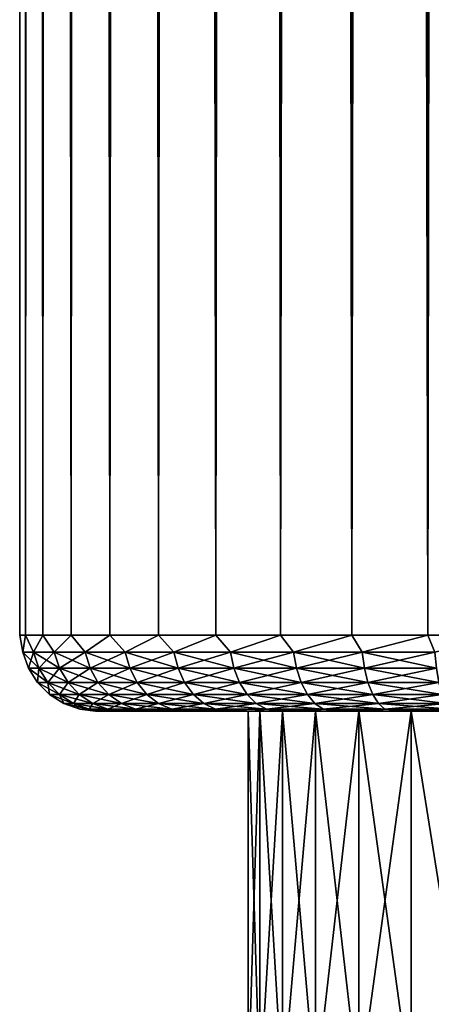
# Model space of a CAD drawing. Extents: x 0 to 500, y -78 to 1266.
# Tile 38 of 197: x 0 to 11, y -8 to 18. Entities that reach past the tile are written whole.
import ezdxf

# ---------------------------------------------------------------- set-up
doc = ezdxf.new("R2010")
doc.units = 0
doc.header["$LTSCALE"] = 65.185185
for name, color, linetype in [('1', 7, 'CONTINUOUS'), ('22', 7, 'CONTINUOUS'), ('36', 7, 'CONTINUOUS'), ('5', 7, 'CONTINUOUS')]:
    doc.layers.add(name, color=color, linetype=linetype)

msp = doc.modelspace()

# ---------------------------------------------------------------- linework, layer by layer
at = {"layer": '1', "color": 7, "linetype": 'CONTINUOUS'}
for points in [[(2, 0, 0), (2.036, 0, -0.971), (2.036, 0, 0.971), (2, 0, 0)], [(2.036, 0, -0.971), (2.145, 0, -1.938), (2.036, 0, 0.971), (2.036, 0, -0.971)], [(2.036, 0, 0.971), (2.145, 0, -1.938), (2.145, 0, 1.938), (2.036, 0, 0.971)], [(2.145, 0, -1.938), (2.326, 0, -2.893), (2.145, 0, 1.938), (2.145, 0, -1.938)], [(2.145, 0, 1.938), (2.326, 0, -2.893), (2.326, 0, 2.893), (2.145, 0, 1.938)], [(2.326, 0, -2.893), (2.578, 0, -3.832), (2.326, 0, 2.893), (2.326, 0, -2.893)], [(2.326, 0, 2.893), (2.578, 0, -3.832), (2.578, 0, 3.832), (2.326, 0, 2.893)], [(2.578, 0, -3.832), (2.899, 0, -4.749), (2.578, 0, 3.832), (2.578, 0, -3.832)], [(2.578, 0, 3.832), (2.899, 0, -4.749), (2.899, 0, 4.749), (2.578, 0, 3.832)], [(2.899, 0, -4.749), (3.287, 0, -5.641), (2.899, 0, 4.749), (2.899, 0, -4.749)], [(2.899, 0, 4.749), (3.287, 0, -5.641), (3.287, 0, 5.641), (2.899, 0, 4.749)], [(3.287, 0, -5.641), (3.742, 0, -6.5), (3.287, 0, 5.641), (3.287, 0, -5.641)], [(3.287, 0, 5.641), (3.742, 0, -6.5), (3.742, 0, 6.5), (3.287, 0, 5.641)], [(3.742, 0, -6.5), (4.259, 0, -7.323), (3.742, 0, 6.5), (3.742, 0, -6.5)], [(3.742, 0, 6.5), (4.259, 0, -7.323), (4.259, 0, 7.323), (3.742, 0, 6.5)], [(4.259, 0, -7.323), (4.836, 0, -8.105), (4.259, 0, 7.323), (4.259, 0, -7.323)], [(4.259, 0, 7.323), (4.836, 0, -8.105), (4.836, 0, 8.105), (4.259, 0, 7.323)], [(4.836, 0, -8.105), (5.47, 0, -8.842), (4.836, 0, 8.105), (4.836, 0, -8.105)], [(4.836, 0, 8.105), (5.47, 0, -8.842), (5.47, 0, 8.842), (4.836, 0, 8.105)], [(5.47, 0, -8.842), (6.158, 0, -9.53), (5.47, 0, 8.842), (5.47, 0, -8.842)], [(5.47, 0, 8.842), (6.158, 0, -9.53), (6.038, 0, -1.029), (5.47, 0, 8.842)], [(6.158, 0, 9.53), (5.47, 0, 8.842), (6.038, 0, 1.029), (6.158, 0, 9.53)], [(6.038, 0, 1.029), (5.47, 0, 8.842), (6.038, 0, -1.029), (6.038, 0, 1.029)], [(6.038, 0, -1.029), (6.158, 0, -9.53), (6.34, 0, -3.065), (6.038, 0, -1.029)], [(6.34, 0, 3.065), (6.158, 0, 9.53), (6.038, 0, 1.029), (6.34, 0, 3.065)], [(6.158, 0, -9.53), (6.895, 0, -10.164), (6.34, 0, -3.065), (6.158, 0, -9.53)], [(6.895, 0, 10.164), (6.158, 0, 9.53), (6.34, 0, 3.065), (6.895, 0, 10.164)], [(6.34, 0, -3.065), (6.895, 0, -10.164), (6.937, 0, -5.035), (6.34, 0, -3.065)], [(6.937, 0, 5.035), (6.895, 0, 10.164), (6.34, 0, 3.065), (6.937, 0, 5.035)], [(6.895, 0, -10.164), (7.677, 0, -10.741), (6.937, 0, -5.035), (6.895, 0, -10.164)], [(7.677, 0, 10.741), (6.895, 0, 10.164), (6.937, 0, 5.035), (7.677, 0, 10.741)], [(6.937, 0, -5.035), (7.677, 0, -10.741), (7.816, 0, -6.896), (6.937, 0, -5.035)], [(7.816, 0, 6.896), (7.677, 0, 10.741), (6.937, 0, 5.035), (7.816, 0, 6.896)], [(7.677, 0, -10.741), (8.5, 0, -11.258), (7.816, 0, -6.896), (7.677, 0, -10.741)], [(8.5, 0, 11.258), (7.677, 0, 10.741), (7.816, 0, 6.896), (8.5, 0, 11.258)], [(7.816, 0, -6.896), (8.5, 0, -11.258), (8.959, 0, -8.608), (7.816, 0, -6.896)], [(8.959, 0, 8.608), (8.5, 0, 11.258), (7.816, 0, 6.896), (8.959, 0, 8.608)], [(8.5, 0, -11.258), (9.36, 0, -11.713), (8.959, 0, -8.608), (8.5, 0, -11.258)], [(9.36, 0, 11.713), (8.5, 0, 11.258), (8.959, 0, 8.608), (9.36, 0, 11.713)], [(9.36, 0, -11.713), (10.251, 0, -12.101), (8.959, 0, -8.608), (9.36, 0, -11.713)], [(8.959, 0, -8.608), (10.251, 0, -12.101), (10.34, 0, -10.134), (8.959, 0, -8.608)], [(10.341, 0, 10.134), (9.36, 0, 11.713), (8.959, 0, 8.608), (10.341, 0, 10.134)], [(10.251, 0, 12.101), (9.36, 0, 11.713), (10.341, 0, 10.134), (10.251, 0, 12.101)], [(10.251, 0, -12.101), (11.168, 0, -12.422), (10.34, 0, -10.134), (10.251, 0, -12.101)], [(11.168, 0, 12.422), (10.251, 0, 12.101), (10.341, 0, 10.134), (11.168, 0, 12.422)], [(10.34, 0, -10.134), (11.168, 0, -12.422), (11.931, 0, -11.441), (10.34, 0, -10.134)], [(11.931, 0, 11.441), (11.168, 0, 12.422), (10.341, 0, 10.134), (11.931, 0, 11.441)]]:
    msp.add_3dface(points, dxfattribs=at)
at = {"layer": '22', "color": 7, "linetype": 'CONTINUOUS'}
for points in [[(0.153, 2, 2.135), (0, 2), (0.084, 1.557, 1.02), (0.153, 2, 2.135)], [(0, 2), (0.153, 2, -2.135), (0.084, 1.557, -1.02), (0, 2)], [(0, 2), (0.084, 1.557, -1.02), (0.084, 1.557, 1.02), (0, 2)], [(0.153, 2, 2.135), (0.084, 1.557, 1.02), (0.362, 1.557, 3.042), (0.153, 2, 2.135)], [(0.153, 2, -2.135), (0.362, 1.557, -3.042), (0.084, 1.557, -1.02), (0.153, 2, -2.135)], [(0.608, 2, 4.226), (0.153, 2, 2.135), (0.362, 1.557, 3.042), (0.608, 2, 4.226)], [(0.153, 2, -2.135), (0.608, 2, -4.226), (0.362, 1.557, -3.042), (0.153, 2, -2.135)], [(0.608, 2, 4.226), (0.362, 1.557, 3.042), (0.913, 1.557, 5.007), (0.608, 2, 4.226)], [(0.608, 2, -4.226), (0.913, 1.557, -5.007), (0.362, 1.557, -3.042), (0.608, 2, -4.226)], [(1.356, 2, 6.231), (0.608, 2, 4.226), (0.913, 1.557, 5.007), (1.356, 2, 6.231)], [(0.608, 2, -4.226), (1.356, 2, -6.231), (0.913, 1.557, -5.007), (0.608, 2, -4.226)], [(1.356, 2, 6.231), (0.913, 1.557, 5.007), (1.726, 1.557, 6.878), (1.356, 2, 6.231)], [(1.356, 2, -6.231), (1.726, 1.557, -6.878), (0.913, 1.557, -5.007), (1.356, 2, -6.231)], [(2.381, 2, 8.11), (1.356, 2, 6.231), (1.726, 1.557, 6.878), (2.381, 2, 8.11)], [(1.356, 2, -6.231), (2.381, 2, -8.11), (1.726, 1.557, -6.878), (1.356, 2, -6.231)], [(2.381, 2, 8.11), (1.726, 1.557, 6.878), (2.786, 1.557, 8.622), (2.381, 2, 8.11)], [(2.381, 2, -8.11), (2.786, 1.557, -8.622), (1.726, 1.557, -6.878), (2.381, 2, -8.11)], [(3.664, 2, 9.823), (2.381, 2, 8.11), (2.786, 1.557, 8.622), (3.664, 2, 9.823)], [(2.381, 2, -8.11), (3.664, 2, -9.823), (2.786, 1.557, -8.622), (2.381, 2, -8.11)], [(3.664, 2, 9.823), (2.786, 1.557, 8.622), (4.074, 1.557, 10.204), (3.664, 2, 9.823)], [(3.664, 2, -9.823), (4.074, 1.557, -10.204), (2.786, 1.557, -8.622), (3.664, 2, -9.823)], [(5.177, 2, 11.336), (3.664, 2, 9.823), (4.074, 1.557, 10.204), (5.177, 2, 11.336)], [(3.664, 2, -9.823), (5.177, 2, -11.336), (4.074, 1.557, -10.204), (3.664, 2, -9.823)], [(5.177, 2, 11.336), (4.074, 1.557, 10.204), (5.565, 1.557, 11.597), (5.177, 2, 11.336)], [(5.177, 2, -11.336), (5.565, 1.557, -11.597), (4.074, 1.557, -10.204), (5.177, 2, -11.336)], [(6.89, 2, 12.619), (5.177, 2, 11.336), (5.565, 1.557, 11.597), (6.89, 2, 12.619)], [(5.177, 2, -11.336), (6.89, 2, -12.619), (5.565, 1.557, -11.597), (5.177, 2, -11.336)], [(6.89, 2, 12.619), (5.565, 1.557, 11.597), (7.232, 1.557, 12.774), (6.89, 2, 12.619)], [(6.89, 2, -12.619), (7.232, 1.557, -12.774), (5.565, 1.557, -11.597), (6.89, 2, -12.619)], [(8.769, 2, 13.644), (6.89, 2, 12.619), (7.232, 1.557, 12.774), (8.769, 2, 13.644)], [(6.89, 2, -12.619), (8.769, 2, -13.644), (7.232, 1.557, -12.774), (6.89, 2, -12.619)], [(8.769, 2, 13.644), (7.232, 1.557, 12.774), (9.044, 1.557, 13.713), (8.769, 2, 13.644)], [(8.769, 2, -13.644), (9.044, 1.557, -13.713), (7.232, 1.557, -12.774), (8.769, 2, -13.644)], [(10.774, 2, 14.392), (8.769, 2, 13.644), (9.044, 1.557, 13.713), (10.774, 2, 14.392)], [(8.769, 2, -13.644), (10.774, 2, -14.392), (9.044, 1.557, -13.713), (8.769, 2, -13.644)], [(10.774, 2, 14.392), (9.044, 1.557, 13.713), (10.966, 1.557, 14.396), (10.774, 2, 14.392)], [(10.774, 2, -14.392), (10.966, 1.557, -14.396), (9.044, 1.557, -13.713), (10.774, 2, -14.392)], [(12.865, 2, 14.847), (10.774, 2, 14.392), (10.966, 1.557, 14.396), (12.865, 2, 14.847)], [(10.774, 2, -14.392), (12.865, 2, -14.847), (10.966, 1.557, -14.396), (10.774, 2, -14.392)], [(0.232, 1.134, -1.01), (0.232, 1.134, 1.01), (0.084, 1.557, -1.02), (0.232, 1.134, -1.01)], [(0.362, 1.557, -3.042), (0.232, 1.134, -1.01), (0.084, 1.557, -1.02), (0.362, 1.557, -3.042)], [(0.232, 1.134, 1.01), (0.507, 1.134, 3.012), (0.084, 1.557, 1.02), (0.232, 1.134, 1.01)], [(0.084, 1.557, -1.02), (0.232, 1.134, 1.01), (0.084, 1.557, 1.02), (0.084, 1.557, -1.02)], [(0.084, 1.557, 1.02), (0.507, 1.134, 3.012), (0.362, 1.557, 3.042), (0.084, 1.557, 1.02)], [(0.507, 1.134, -3.012), (0.232, 1.134, -1.01), (0.362, 1.557, -3.042), (0.507, 1.134, -3.012)], [(0.913, 1.557, -5.007), (0.507, 1.134, -3.012), (0.362, 1.557, -3.042), (0.913, 1.557, -5.007)], [(0.507, 1.134, 3.012), (1.052, 1.134, 4.957), (0.362, 1.557, 3.042), (0.507, 1.134, 3.012)], [(0.362, 1.557, 3.042), (1.052, 1.134, 4.957), (0.913, 1.557, 5.007), (0.362, 1.557, 3.042)], [(1.052, 1.134, -4.957), (0.507, 1.134, -3.012), (0.913, 1.557, -5.007), (1.052, 1.134, -4.957)], [(1.726, 1.557, -6.878), (1.052, 1.134, -4.957), (0.913, 1.557, -5.007), (1.726, 1.557, -6.878)], [(1.052, 1.134, 4.957), (1.857, 1.134, 6.81), (0.913, 1.557, 5.007), (1.052, 1.134, 4.957)], [(0.913, 1.557, 5.007), (1.857, 1.134, 6.81), (1.726, 1.557, 6.878), (0.913, 1.557, 5.007)], [(1.857, 1.134, -6.81), (1.052, 1.134, -4.957), (1.726, 1.557, -6.878), (1.857, 1.134, -6.81)], [(2.786, 1.557, -8.622), (1.857, 1.134, -6.81), (1.726, 1.557, -6.878), (2.786, 1.557, -8.622)], [(1.857, 1.134, 6.81), (2.907, 1.134, 8.536), (1.726, 1.557, 6.878), (1.857, 1.134, 6.81)], [(1.726, 1.557, 6.878), (2.907, 1.134, 8.536), (2.786, 1.557, 8.622), (1.726, 1.557, 6.878)], [(2.907, 1.134, -8.536), (1.857, 1.134, -6.81), (2.786, 1.557, -8.622), (2.907, 1.134, -8.536)], [(4.074, 1.557, -10.204), (2.907, 1.134, -8.536), (2.786, 1.557, -8.622), (4.074, 1.557, -10.204)], [(2.907, 1.134, 8.536), (4.182, 1.134, 10.104), (2.786, 1.557, 8.622), (2.907, 1.134, 8.536)], [(2.786, 1.557, 8.622), (4.182, 1.134, 10.104), (4.074, 1.557, 10.204), (2.786, 1.557, 8.622)], [(4.182, 1.134, -10.104), (2.907, 1.134, -8.536), (4.074, 1.557, -10.204), (4.182, 1.134, -10.104)], [(5.565, 1.557, -11.597), (4.182, 1.134, -10.104), (4.074, 1.557, -10.204), (5.565, 1.557, -11.597)], [(4.182, 1.134, 10.104), (5.658, 1.134, 11.483), (4.074, 1.557, 10.204), (4.182, 1.134, 10.104)], [(4.074, 1.557, 10.204), (5.658, 1.134, 11.483), (5.565, 1.557, 11.597), (4.074, 1.557, 10.204)], [(5.658, 1.134, -11.483), (4.182, 1.134, -10.104), (5.565, 1.557, -11.597), (5.658, 1.134, -11.483)], [(7.232, 1.557, -12.774), (5.658, 1.134, -11.483), (5.565, 1.557, -11.597), (7.232, 1.557, -12.774)], [(5.658, 1.134, 11.483), (7.309, 1.134, 12.648), (5.565, 1.557, 11.597), (5.658, 1.134, 11.483)], [(5.565, 1.557, 11.597), (7.309, 1.134, 12.648), (7.232, 1.557, 12.774), (5.565, 1.557, 11.597)], [(7.309, 1.134, -12.648), (5.658, 1.134, -11.483), (7.232, 1.557, -12.774), (7.309, 1.134, -12.648)], [(9.044, 1.557, -13.713), (7.309, 1.134, -12.648), (7.232, 1.557, -12.774), (9.044, 1.557, -13.713)], [(7.309, 1.134, 12.648), (9.103, 1.134, 13.577), (7.232, 1.557, 12.774), (7.309, 1.134, 12.648)], [(7.232, 1.557, 12.774), (9.103, 1.134, 13.577), (9.044, 1.557, 13.713), (7.232, 1.557, 12.774)], [(9.103, 1.134, -13.577), (7.309, 1.134, -12.648), (9.044, 1.557, -13.713), (9.103, 1.134, -13.577)], [(10.966, 1.557, -14.396), (9.103, 1.134, -13.577), (9.044, 1.557, -13.713), (10.966, 1.557, -14.396)], [(9.103, 1.134, 13.577), (11.006, 1.134, 14.254), (9.044, 1.557, 13.713), (9.103, 1.134, 13.577)], [(9.044, 1.557, 13.713), (11.006, 1.134, 14.254), (10.966, 1.557, 14.396), (9.044, 1.557, 13.713)], [(11.006, 1.134, -14.254), (9.103, 1.134, -13.577), (10.966, 1.557, -14.396), (11.006, 1.134, -14.254)], [(0.469, 0.754, -0.994), (0.469, 0.754, 0.994), (0.232, 1.134, -1.01), (0.469, 0.754, -0.994)], [(0.507, 1.134, -3.012), (0.469, 0.754, -0.994), (0.232, 1.134, -1.01), (0.507, 1.134, -3.012)], [(0.469, 0.754, 0.994), (0.74, 0.754, 2.963), (0.232, 1.134, 1.01), (0.469, 0.754, 0.994)], [(0.232, 1.134, -1.01), (0.469, 0.754, 0.994), (0.232, 1.134, 1.01), (0.232, 1.134, -1.01)], [(0.232, 1.134, 1.01), (0.74, 0.754, 2.963), (0.507, 1.134, 3.012), (0.232, 1.134, 1.01)], [(0.74, 0.754, -2.963), (0.469, 0.754, -0.994), (0.507, 1.134, -3.012), (0.74, 0.754, -2.963)], [(1.052, 1.134, -4.957), (0.74, 0.754, -2.963), (0.507, 1.134, -3.012), (1.052, 1.134, -4.957)], [(0.74, 0.754, 2.963), (1.276, 0.754, 4.877), (0.507, 1.134, 3.012), (0.74, 0.754, 2.963)], [(0.507, 1.134, 3.012), (1.276, 0.754, 4.877), (1.052, 1.134, 4.957), (0.507, 1.134, 3.012)], [(1.276, 0.754, -4.877), (0.74, 0.754, -2.963), (1.052, 1.134, -4.957), (1.276, 0.754, -4.877)], [(1.857, 1.134, -6.81), (1.276, 0.754, -4.877), (1.052, 1.134, -4.957), (1.857, 1.134, -6.81)], [(1.276, 0.754, 4.877), (2.068, 0.754, 6.701), (1.052, 1.134, 4.957), (1.276, 0.754, 4.877)], [(1.052, 1.134, 4.957), (2.068, 0.754, 6.701), (1.857, 1.134, 6.81), (1.052, 1.134, 4.957)], [(2.068, 0.754, -6.701), (1.276, 0.754, -4.877), (1.857, 1.134, -6.81), (2.068, 0.754, -6.701)], [(2.907, 1.134, -8.536), (2.068, 0.754, -6.701), (1.857, 1.134, -6.81), (2.907, 1.134, -8.536)], [(2.068, 0.754, 6.701), (3.101, 0.754, 8.399), (1.857, 1.134, 6.81), (2.068, 0.754, 6.701)], [(1.857, 1.134, 6.81), (3.101, 0.754, 8.399), (2.907, 1.134, 8.536), (1.857, 1.134, 6.81)], [(3.101, 0.754, -8.399), (2.068, 0.754, -6.701), (2.907, 1.134, -8.536), (3.101, 0.754, -8.399)], [(4.182, 1.134, -10.104), (3.101, 0.754, -8.399), (2.907, 1.134, -8.536), (4.182, 1.134, -10.104)], [(3.101, 0.754, 8.399), (4.356, 0.754, 9.941), (2.907, 1.134, 8.536), (3.101, 0.754, 8.399)], [(2.907, 1.134, 8.536), (4.356, 0.754, 9.941), (4.182, 1.134, 10.104), (2.907, 1.134, 8.536)], [(4.356, 0.754, -9.941), (3.101, 0.754, -8.399), (4.182, 1.134, -10.104), (4.356, 0.754, -9.941)], [(5.658, 1.134, -11.483), (4.356, 0.754, -9.941), (4.182, 1.134, -10.104), (5.658, 1.134, -11.483)], [(4.356, 0.754, 9.941), (5.809, 0.754, 11.298), (4.182, 1.134, 10.104), (4.356, 0.754, 9.941)], [(4.182, 1.134, 10.104), (5.809, 0.754, 11.298), (5.658, 1.134, 11.483), (4.182, 1.134, 10.104)], [(5.809, 0.754, -11.298), (4.356, 0.754, -9.941), (5.658, 1.134, -11.483), (5.809, 0.754, -11.298)], [(7.309, 1.134, -12.648), (5.809, 0.754, -11.298), (5.658, 1.134, -11.483), (7.309, 1.134, -12.648)], [(5.809, 0.754, 11.298), (7.433, 0.754, 12.444), (5.658, 1.134, 11.483), (5.809, 0.754, 11.298)], [(5.658, 1.134, 11.483), (7.433, 0.754, 12.444), (7.309, 1.134, 12.648), (5.658, 1.134, 11.483)], [(7.433, 0.754, -12.444), (5.809, 0.754, -11.298), (7.309, 1.134, -12.648), (7.433, 0.754, -12.444)], [(9.103, 1.134, -13.577), (7.433, 0.754, -12.444), (7.309, 1.134, -12.648), (9.103, 1.134, -13.577)], [(7.433, 0.754, 12.444), (9.197, 0.754, 13.359), (7.309, 1.134, 12.648), (7.433, 0.754, 12.444)], [(7.309, 1.134, 12.648), (9.197, 0.754, 13.359), (9.103, 1.134, 13.577), (7.309, 1.134, 12.648)], [(9.197, 0.754, -13.359), (7.433, 0.754, -12.444), (9.103, 1.134, -13.577), (9.197, 0.754, -13.359)], [(11.006, 1.134, -14.254), (9.197, 0.754, -13.359), (9.103, 1.134, -13.577), (11.006, 1.134, -14.254)], [(9.197, 0.754, 13.359), (11.071, 0.754, 14.024), (9.103, 1.134, 13.577), (9.197, 0.754, 13.359)], [(9.103, 1.134, 13.577), (11.071, 0.754, 14.024), (11.006, 1.134, 14.254), (9.103, 1.134, 13.577)], [(11.071, 0.754, -14.024), (9.197, 0.754, -13.359), (11.006, 1.134, -14.254), (11.071, 0.754, -14.024)], [(0.786, 0.437, -0.972), (0.786, 0.437, 0.972), (0.469, 0.754, -0.994), (0.786, 0.437, -0.972)], [(0.74, 0.754, -2.963), (0.786, 0.437, -0.972), (0.469, 0.754, -0.994), (0.74, 0.754, -2.963)], [(0.786, 0.437, 0.972), (1.05, 0.437, 2.899), (0.469, 0.754, 0.994), (0.786, 0.437, 0.972)], [(0.469, 0.754, -0.994), (0.786, 0.437, 0.972), (0.469, 0.754, 0.994), (0.469, 0.754, -0.994)], [(0.469, 0.754, 0.994), (1.05, 0.437, 2.899), (0.74, 0.754, 2.963), (0.469, 0.754, 0.994)], [(1.05, 0.437, -2.899), (0.786, 0.437, -0.972), (0.74, 0.754, -2.963), (1.05, 0.437, -2.899)], [(1.276, 0.754, -4.877), (1.05, 0.437, -2.899), (0.74, 0.754, -2.963), (1.276, 0.754, -4.877)], [(1.05, 0.437, 2.899), (1.575, 0.437, 4.771), (0.74, 0.754, 2.963), (1.05, 0.437, 2.899)], [(0.74, 0.754, 2.963), (1.575, 0.437, 4.771), (1.276, 0.754, 4.877), (0.74, 0.754, 2.963)], [(1.575, 0.437, -4.771), (1.05, 0.437, -2.899), (1.276, 0.754, -4.877), (1.575, 0.437, -4.771)], [(2.068, 0.754, -6.701), (1.575, 0.437, -4.771), (1.276, 0.754, -4.877), (2.068, 0.754, -6.701)], [(1.575, 0.437, 4.771), (2.35, 0.437, 6.555), (1.276, 0.754, 4.877), (1.575, 0.437, 4.771)], [(1.276, 0.754, 4.877), (2.35, 0.437, 6.555), (2.068, 0.754, 6.701), (1.276, 0.754, 4.877)], [(2.35, 0.437, -6.555), (1.575, 0.437, -4.771), (2.068, 0.754, -6.701), (2.35, 0.437, -6.555)], [(3.101, 0.754, -8.399), (2.35, 0.437, -6.555), (2.068, 0.754, -6.701), (3.101, 0.754, -8.399)], [(2.35, 0.437, 6.555), (3.36, 0.437, 8.216), (2.068, 0.754, 6.701), (2.35, 0.437, 6.555)], [(2.068, 0.754, 6.701), (3.36, 0.437, 8.216), (3.101, 0.754, 8.399), (2.068, 0.754, 6.701)], [(3.36, 0.437, -8.216), (2.35, 0.437, -6.555), (3.101, 0.754, -8.399), (3.36, 0.437, -8.216)], [(4.356, 0.754, -9.941), (3.36, 0.437, -8.216), (3.101, 0.754, -8.399), (4.356, 0.754, -9.941)], [(3.36, 0.437, 8.216), (4.587, 0.437, 9.725), (3.101, 0.754, 8.399), (3.36, 0.437, 8.216)], [(3.101, 0.754, 8.399), (4.587, 0.437, 9.725), (4.356, 0.754, 9.941), (3.101, 0.754, 8.399)], [(4.587, 0.437, -9.725), (3.36, 0.437, -8.216), (4.356, 0.754, -9.941), (4.587, 0.437, -9.725)], [(5.809, 0.754, -11.298), (4.587, 0.437, -9.725), (4.356, 0.754, -9.941), (5.809, 0.754, -11.298)], [(4.587, 0.437, 9.725), (6.008, 0.437, 11.052), (4.356, 0.754, 9.941), (4.587, 0.437, 9.725)], [(4.356, 0.754, 9.941), (6.008, 0.437, 11.052), (5.809, 0.754, 11.298), (4.356, 0.754, 9.941)], [(6.008, 0.437, -11.052), (4.587, 0.437, -9.725), (5.809, 0.754, -11.298), (6.008, 0.437, -11.052)], [(7.433, 0.754, -12.444), (6.008, 0.437, -11.052), (5.809, 0.754, -11.298), (7.433, 0.754, -12.444)], [(6.008, 0.437, 11.052), (7.597, 0.437, 12.173), (5.809, 0.754, 11.298), (6.008, 0.437, 11.052)], [(5.809, 0.754, 11.298), (7.597, 0.437, 12.173), (7.433, 0.754, 12.444), (5.809, 0.754, 11.298)], [(7.597, 0.437, -12.173), (6.008, 0.437, -11.052), (7.433, 0.754, -12.444), (7.597, 0.437, -12.173)], [(9.197, 0.754, -13.359), (7.597, 0.437, -12.173), (7.433, 0.754, -12.444), (9.197, 0.754, -13.359)], [(7.597, 0.437, 12.173), (9.324, 0.437, 13.068), (7.433, 0.754, 12.444), (7.597, 0.437, 12.173)], [(7.433, 0.754, 12.444), (9.324, 0.437, 13.068), (9.197, 0.754, 13.359), (7.433, 0.754, 12.444)], [(9.324, 0.437, -13.068), (7.597, 0.437, -12.173), (9.197, 0.754, -13.359), (9.324, 0.437, -13.068)], [(11.071, 0.754, -14.024), (9.324, 0.437, -13.068), (9.197, 0.754, -13.359), (11.071, 0.754, -14.024)], [(9.324, 0.437, 13.068), (11.156, 0.437, 13.719), (9.197, 0.754, 13.359), (9.324, 0.437, 13.068)], [(9.197, 0.754, 13.359), (11.156, 0.437, 13.719), (11.071, 0.754, 14.024), (9.197, 0.754, 13.359)], [(11.156, 0.437, -13.719), (9.324, 0.437, -13.068), (11.071, 0.754, -14.024), (11.156, 0.437, -13.719)], [(1.164, 0.198, -0.946), (1.164, 0.198, 0.946), (0.786, 0.437, -0.972), (1.164, 0.198, -0.946)], [(1.05, 0.437, -2.899), (1.164, 0.198, -0.946), (0.786, 0.437, -0.972), (1.05, 0.437, -2.899)], [(1.164, 0.198, 0.946), (1.422, 0.198, 2.822), (0.786, 0.437, 0.972), (1.164, 0.198, 0.946)], [(0.786, 0.437, -0.972), (1.164, 0.198, 0.946), (0.786, 0.437, 0.972), (0.786, 0.437, -0.972)], [(0.786, 0.437, 0.972), (1.422, 0.198, 2.822), (1.05, 0.437, 2.899), (0.786, 0.437, 0.972)], [(1.422, 0.198, -2.822), (1.164, 0.198, -0.946), (1.05, 0.437, -2.899), (1.422, 0.198, -2.822)], [(1.575, 0.437, -4.771), (1.422, 0.198, -2.822), (1.05, 0.437, -2.899), (1.575, 0.437, -4.771)], [(1.422, 0.198, 2.822), (1.933, 0.198, 4.644), (1.05, 0.437, 2.899), (1.422, 0.198, 2.822)], [(1.05, 0.437, 2.899), (1.933, 0.198, 4.644), (1.575, 0.437, 4.771), (1.05, 0.437, 2.899)], [(1.933, 0.198, -4.644), (1.422, 0.198, -2.822), (1.575, 0.437, -4.771), (1.933, 0.198, -4.644)], [(2.35, 0.437, -6.555), (1.933, 0.198, -4.644), (1.575, 0.437, -4.771), (2.35, 0.437, -6.555)], [(1.933, 0.198, 4.644), (2.687, 0.198, 6.38), (1.575, 0.437, 4.771), (1.933, 0.198, 4.644)], [(1.575, 0.437, 4.771), (2.687, 0.198, 6.38), (2.35, 0.437, 6.555), (1.575, 0.437, 4.771)], [(2.687, 0.198, -6.38), (1.933, 0.198, -4.644), (2.35, 0.437, -6.555), (2.687, 0.198, -6.38)], [(3.36, 0.437, -8.216), (2.687, 0.198, -6.38), (2.35, 0.437, -6.555), (3.36, 0.437, -8.216)], [(2.687, 0.198, 6.38), (3.67, 0.198, 7.998), (2.35, 0.437, 6.555), (2.687, 0.198, 6.38)], [(2.35, 0.437, 6.555), (3.67, 0.198, 7.998), (3.36, 0.437, 8.216), (2.35, 0.437, 6.555)], [(3.67, 0.198, -7.998), (2.687, 0.198, -6.38), (3.36, 0.437, -8.216), (3.67, 0.198, -7.998)], [(4.587, 0.437, -9.725), (3.67, 0.198, -7.998), (3.36, 0.437, -8.216), (4.587, 0.437, -9.725)], [(3.67, 0.198, 7.998), (4.865, 0.198, 9.466), (3.36, 0.437, 8.216), (3.67, 0.198, 7.998)], [(3.36, 0.437, 8.216), (4.865, 0.198, 9.466), (4.587, 0.437, 9.725), (3.36, 0.437, 8.216)], [(4.865, 0.198, -9.466), (3.67, 0.198, -7.998), (4.587, 0.437, -9.725), (4.865, 0.198, -9.466)], [(6.008, 0.437, -11.052), (4.865, 0.198, -9.466), (4.587, 0.437, -9.725), (6.008, 0.437, -11.052)], [(4.865, 0.198, 9.466), (6.248, 0.198, 10.758), (4.587, 0.437, 9.725), (4.865, 0.198, 9.466)], [(4.587, 0.437, 9.725), (6.248, 0.198, 10.758), (6.008, 0.437, 11.052), (4.587, 0.437, 9.725)], [(6.248, 0.198, -10.758), (4.865, 0.198, -9.466), (6.008, 0.437, -11.052), (6.248, 0.198, -10.758)], [(7.597, 0.437, -12.173), (6.248, 0.198, -10.758), (6.008, 0.437, -11.052), (7.597, 0.437, -12.173)], [(6.248, 0.198, 10.758), (7.794, 0.198, 11.849), (6.008, 0.437, 11.052), (6.248, 0.198, 10.758)], [(6.008, 0.437, 11.052), (7.794, 0.198, 11.849), (7.597, 0.437, 12.173), (6.008, 0.437, 11.052)], [(7.794, 0.198, -11.849), (6.248, 0.198, -10.758), (7.597, 0.437, -12.173), (7.794, 0.198, -11.849)], [(9.324, 0.437, -13.068), (7.794, 0.198, -11.849), (7.597, 0.437, -12.173), (9.324, 0.437, -13.068)], [(7.794, 0.198, 11.849), (9.475, 0.198, 12.72), (7.597, 0.437, 12.173), (7.794, 0.198, 11.849)], [(7.597, 0.437, 12.173), (9.475, 0.198, 12.72), (9.324, 0.437, 13.068), (7.597, 0.437, 12.173)], [(9.475, 0.198, -12.72), (7.794, 0.198, -11.849), (9.324, 0.437, -13.068), (9.475, 0.198, -12.72)], [(11.156, 0.437, -13.719), (9.475, 0.198, -12.72), (9.324, 0.437, -13.068), (11.156, 0.437, -13.719)], [(9.475, 0.198, 12.72), (11.258, 0.198, 13.354), (9.324, 0.437, 13.068), (9.475, 0.198, 12.72)], [(9.324, 0.437, 13.068), (11.258, 0.198, 13.354), (11.156, 0.437, 13.719), (9.324, 0.437, 13.068)], [(11.258, 0.198, -13.354), (9.475, 0.198, -12.72), (11.156, 0.437, -13.719), (11.258, 0.198, -13.354)], [(1.586, 0.05, -0.918), (1.586, 0.05, 0.918), (1.164, 0.198, -0.946), (1.586, 0.05, -0.918)], [(1.422, 0.198, -2.822), (1.586, 0.05, -0.918), (1.164, 0.198, -0.946), (1.422, 0.198, -2.822)], [(1.586, 0.05, 0.918), (1.836, 0.05, 2.735), (1.164, 0.198, 0.946), (1.586, 0.05, 0.918)], [(1.164, 0.198, -0.946), (1.586, 0.05, 0.918), (1.164, 0.198, 0.946), (1.164, 0.198, -0.946)], [(1.164, 0.198, 0.946), (1.836, 0.05, 2.735), (1.422, 0.198, 2.822), (1.164, 0.198, 0.946)], [(1.836, 0.05, -2.735), (1.586, 0.05, -0.918), (1.422, 0.198, -2.822), (1.836, 0.05, -2.735)], [(1.933, 0.198, -4.644), (1.836, 0.05, -2.735), (1.422, 0.198, -2.822), (1.933, 0.198, -4.644)], [(1.836, 0.05, 2.735), (2.331, 0.05, 4.502), (1.422, 0.198, 2.822), (1.836, 0.05, 2.735)], [(1.422, 0.198, 2.822), (2.331, 0.05, 4.502), (1.933, 0.198, 4.644), (1.422, 0.198, 2.822)], [(2.036, 0, -0.971), (2, 0, 0), (1.586, 0.05, -0.918), (2.036, 0, -0.971)], [(1.836, 0.05, -2.735), (2.036, 0, -0.971), (1.586, 0.05, -0.918), (1.836, 0.05, -2.735)], [(2, 0, 0), (2.036, 0, 0.971), (1.586, 0.05, 0.918), (2, 0, 0)], [(1.586, 0.05, -0.918), (2, 0, 0), (1.586, 0.05, 0.918), (1.586, 0.05, -0.918)], [(2.036, 0, 0.971), (2.145, 0, 1.938), (1.586, 0.05, 0.918), (2.036, 0, 0.971)], [(1.586, 0.05, 0.918), (2.145, 0, 1.938), (1.836, 0.05, 2.735), (1.586, 0.05, 0.918)], [(2.331, 0.05, -4.502), (1.836, 0.05, -2.735), (1.933, 0.198, -4.644), (2.331, 0.05, -4.502)], [(2.326, 0, -2.893), (2.145, 0, -1.938), (1.836, 0.05, -2.735), (2.326, 0, -2.893)], [(2.331, 0.05, -4.502), (2.326, 0, -2.893), (1.836, 0.05, -2.735), (2.331, 0.05, -4.502)], [(2.145, 0, -1.938), (2.036, 0, -0.971), (1.836, 0.05, -2.735), (2.145, 0, -1.938)], [(2.145, 0, 1.938), (2.326, 0, 2.893), (1.836, 0.05, 2.735), (2.145, 0, 1.938)], [(2.326, 0, 2.893), (2.578, 0, 3.832), (1.836, 0.05, 2.735), (2.326, 0, 2.893)], [(1.836, 0.05, 2.735), (2.578, 0, 3.832), (2.331, 0.05, 4.502), (1.836, 0.05, 2.735)], [(2.687, 0.198, -6.38), (2.331, 0.05, -4.502), (1.933, 0.198, -4.644), (2.687, 0.198, -6.38)], [(2.331, 0.05, 4.502), (3.062, 0.05, 6.186), (1.933, 0.198, 4.644), (2.331, 0.05, 4.502)], [(1.933, 0.198, 4.644), (3.062, 0.05, 6.186), (2.687, 0.198, 6.38), (1.933, 0.198, 4.644)], [(2.578, 0, -3.832), (2.326, 0, -2.893), (2.331, 0.05, -4.502), (2.578, 0, -3.832)], [(3.062, 0.05, -6.186), (2.331, 0.05, -4.502), (2.687, 0.198, -6.38), (3.062, 0.05, -6.186)], [(2.899, 0, -4.749), (2.578, 0, -3.832), (2.331, 0.05, -4.502), (2.899, 0, -4.749)], [(3.062, 0.05, -6.186), (2.899, 0, -4.749), (2.331, 0.05, -4.502), (3.062, 0.05, -6.186)], [(2.578, 0, 3.832), (2.899, 0, 4.749), (2.331, 0.05, 4.502), (2.578, 0, 3.832)], [(2.899, 0, 4.749), (3.287, 0, 5.641), (2.331, 0.05, 4.502), (2.899, 0, 4.749)], [(2.331, 0.05, 4.502), (3.287, 0, 5.641), (3.062, 0.05, 6.186), (2.331, 0.05, 4.502)], [(3.67, 0.198, -7.998), (3.062, 0.05, -6.186), (2.687, 0.198, -6.38), (3.67, 0.198, -7.998)], [(3.062, 0.05, 6.186), (4.016, 0.05, 7.753), (2.687, 0.198, 6.38), (3.062, 0.05, 6.186)], [(2.687, 0.198, 6.38), (4.016, 0.05, 7.753), (3.67, 0.198, 7.998), (2.687, 0.198, 6.38)], [(3.287, 0, -5.641), (2.899, 0, -4.749), (3.062, 0.05, -6.186), (3.287, 0, -5.641)], [(4.016, 0.05, -7.753), (3.062, 0.05, -6.186), (3.67, 0.198, -7.998), (4.016, 0.05, -7.753)], [(3.742, 0, -6.5), (3.287, 0, -5.641), (3.062, 0.05, -6.186), (3.742, 0, -6.5)], [(4.016, 0.05, -7.753), (3.742, 0, -6.5), (3.062, 0.05, -6.186), (4.016, 0.05, -7.753)], [(3.287, 0, 5.641), (3.742, 0, 6.5), (3.062, 0.05, 6.186), (3.287, 0, 5.641)], [(3.742, 0, 6.5), (4.259, 0, 7.323), (3.062, 0.05, 6.186), (3.742, 0, 6.5)], [(3.062, 0.05, 6.186), (4.259, 0, 7.323), (4.016, 0.05, 7.753), (3.062, 0.05, 6.186)], [(4.865, 0.198, -9.466), (4.016, 0.05, -7.753), (3.67, 0.198, -7.998), (4.865, 0.198, -9.466)], [(4.016, 0.05, 7.753), (5.174, 0.05, 9.177), (3.67, 0.198, 7.998), (4.016, 0.05, 7.753)], [(3.67, 0.198, 7.998), (5.174, 0.05, 9.177), (4.865, 0.198, 9.466), (3.67, 0.198, 7.998)], [(4.259, 0, -7.323), (3.742, 0, -6.5), (4.016, 0.05, -7.753), (4.259, 0, -7.323)], [(5.174, 0.05, -9.177), (4.016, 0.05, -7.753), (4.865, 0.198, -9.466), (5.174, 0.05, -9.177)], [(4.836, 0, -8.105), (4.259, 0, -7.323), (4.016, 0.05, -7.753), (4.836, 0, -8.105)], [(5.174, 0.05, -9.177), (4.836, 0, -8.105), (4.016, 0.05, -7.753), (5.174, 0.05, -9.177)], [(4.259, 0, 7.323), (4.836, 0, 8.105), (4.016, 0.05, 7.753), (4.259, 0, 7.323)], [(4.836, 0, 8.105), (5.47, 0, 8.842), (4.016, 0.05, 7.753), (4.836, 0, 8.105)], [(4.016, 0.05, 7.753), (5.47, 0, 8.842), (5.174, 0.05, 9.177), (4.016, 0.05, 7.753)], [(5.47, 0, -8.842), (4.836, 0, -8.105), (5.174, 0.05, -9.177), (5.47, 0, -8.842)], [(6.248, 0.198, -10.758), (5.174, 0.05, -9.177), (4.865, 0.198, -9.466), (6.248, 0.198, -10.758)], [(5.174, 0.05, 9.177), (6.515, 0.05, 10.429), (4.865, 0.198, 9.466), (5.174, 0.05, 9.177)], [(4.865, 0.198, 9.466), (6.515, 0.05, 10.429), (6.248, 0.198, 10.758), (4.865, 0.198, 9.466)], [(6.515, 0.05, -10.429), (5.174, 0.05, -9.177), (6.248, 0.198, -10.758), (6.515, 0.05, -10.429)], [(6.158, 0, -9.53), (5.47, 0, -8.842), (5.174, 0.05, -9.177), (6.158, 0, -9.53)], [(6.515, 0.05, -10.429), (6.158, 0, -9.53), (5.174, 0.05, -9.177), (6.515, 0.05, -10.429)], [(5.47, 0, 8.842), (6.158, 0, 9.53), (5.174, 0.05, 9.177), (5.47, 0, 8.842)], [(5.174, 0.05, 9.177), (6.158, 0, 9.53), (6.515, 0.05, 10.429), (5.174, 0.05, 9.177)], [(6.895, 0, -10.164), (6.158, 0, -9.53), (6.515, 0.05, -10.429), (6.895, 0, -10.164)], [(6.158, 0, 9.53), (6.895, 0, 10.164), (6.515, 0.05, 10.429), (6.158, 0, 9.53)], [(7.794, 0.198, -11.849), (6.515, 0.05, -10.429), (6.248, 0.198, -10.758), (7.794, 0.198, -11.849)], [(6.515, 0.05, 10.429), (8.014, 0.05, 11.488), (6.248, 0.198, 10.758), (6.515, 0.05, 10.429)], [(6.248, 0.198, 10.758), (8.014, 0.05, 11.488), (7.794, 0.198, 11.849), (6.248, 0.198, 10.758)], [(8.014, 0.05, -11.488), (6.515, 0.05, -10.429), (7.794, 0.198, -11.849), (8.014, 0.05, -11.488)], [(8.014, 0.05, -11.488), (6.895, 0, -10.164), (6.515, 0.05, -10.429), (8.014, 0.05, -11.488)], [(6.895, 0, 10.164), (7.677, 0, 10.741), (6.515, 0.05, 10.429), (6.895, 0, 10.164)], [(6.515, 0.05, 10.429), (7.677, 0, 10.741), (8.014, 0.05, 11.488), (6.515, 0.05, 10.429)], [(7.677, 0, -10.741), (6.895, 0, -10.164), (8.014, 0.05, -11.488), (7.677, 0, -10.741)], [(8.5, 0, -11.258), (7.677, 0, -10.741), (8.014, 0.05, -11.488), (8.5, 0, -11.258)], [(7.677, 0, 10.741), (8.5, 0, 11.258), (8.014, 0.05, 11.488), (7.677, 0, 10.741)], [(9.475, 0.198, -12.72), (8.014, 0.05, -11.488), (7.794, 0.198, -11.849), (9.475, 0.198, -12.72)], [(8.014, 0.05, 11.488), (9.643, 0.05, 12.332), (7.794, 0.198, 11.849), (8.014, 0.05, 11.488)], [(7.794, 0.198, 11.849), (9.643, 0.05, 12.332), (9.475, 0.198, 12.72), (7.794, 0.198, 11.849)], [(9.643, 0.05, -12.332), (8.014, 0.05, -11.488), (9.475, 0.198, -12.72), (9.643, 0.05, -12.332)], [(9.643, 0.05, -12.332), (8.5, 0, -11.258), (8.014, 0.05, -11.488), (9.643, 0.05, -12.332)], [(8.5, 0, 11.258), (9.36, 0, 11.713), (8.014, 0.05, 11.488), (8.5, 0, 11.258)], [(8.014, 0.05, 11.488), (9.36, 0, 11.713), (9.643, 0.05, 12.332), (8.014, 0.05, 11.488)], [(9.36, 0, -11.713), (8.5, 0, -11.258), (9.643, 0.05, -12.332), (9.36, 0, -11.713)], [(10.251, 0, -12.101), (9.36, 0, -11.713), (9.643, 0.05, -12.332), (10.251, 0, -12.101)], [(9.36, 0, 11.713), (10.251, 0, 12.101), (9.643, 0.05, 12.332), (9.36, 0, 11.713)], [(11.258, 0.198, -13.354), (9.643, 0.05, -12.332), (9.475, 0.198, -12.72), (11.258, 0.198, -13.354)], [(9.643, 0.05, 12.332), (11.373, 0.05, 12.946), (9.475, 0.198, 12.72), (9.643, 0.05, 12.332)], [(9.475, 0.198, 12.72), (11.373, 0.05, 12.946), (11.258, 0.198, 13.354), (9.475, 0.198, 12.72)], [(11.373, 0.05, -12.946), (9.643, 0.05, -12.332), (11.258, 0.198, -13.354), (11.373, 0.05, -12.946)], [(11.373, 0.05, -12.946), (10.251, 0, -12.101), (9.643, 0.05, -12.332), (11.373, 0.05, -12.946)], [(10.251, 0, 12.101), (11.168, 0, 12.422), (9.643, 0.05, 12.332), (10.251, 0, 12.101)], [(9.643, 0.05, 12.332), (11.168, 0, 12.422), (11.373, 0.05, 12.946), (9.643, 0.05, 12.332)], [(11.168, 0, -12.422), (10.251, 0, -12.101), (11.373, 0.05, -12.946), (11.168, 0, -12.422)]]:
    msp.add_3dface(points, dxfattribs=at)
at = {"layer": '36', "color": 7, "linetype": 'CONTINUOUS'}
for points in [[(6.34, 0, 3.065), (6.038, 0, 1.029), (6.34, -10, 3.065), (6.34, 0, 3.065)], [(6.038, 0, 1.029), (6.038, 0, -1.029), (6.038, -10, 1.029), (6.038, 0, 1.029)], [(6.038, 0, 1.029), (6.038, -10, 1.029), (6.34, -10, 3.065), (6.038, 0, 1.029)], [(6.038, 0, -1.029), (6.34, 0, -3.065), (6.038, -10, -1.029), (6.038, 0, -1.029)], [(6.038, 0, -1.029), (6.038, -10, -1.029), (6.038, -10, 1.029), (6.038, 0, -1.029)], [(6.34, 0, -3.065), (6.34, -10, -3.065), (6.038, -10, -1.029), (6.34, 0, -3.065)], [(6.937, 0, 5.035), (6.34, 0, 3.065), (6.937, -10, 5.035), (6.937, 0, 5.035)], [(6.34, 0, 3.065), (6.34, -10, 3.065), (6.937, -10, 5.035), (6.34, 0, 3.065)], [(6.34, 0, -3.065), (6.937, 0, -5.035), (6.34, -10, -3.065), (6.34, 0, -3.065)], [(6.937, 0, -5.035), (6.937, -10, -5.035), (6.34, -10, -3.065), (6.937, 0, -5.035)], [(7.816, 0, 6.896), (6.937, 0, 5.035), (7.816, -10, 6.896), (7.816, 0, 6.896)], [(6.937, 0, 5.035), (6.937, -10, 5.035), (7.816, -10, 6.896), (6.937, 0, 5.035)], [(6.937, 0, -5.035), (7.816, 0, -6.896), (6.937, -10, -5.035), (6.937, 0, -5.035)], [(7.816, 0, -6.896), (7.816, -10, -6.896), (6.937, -10, -5.035), (7.816, 0, -6.896)], [(8.959, 0, 8.608), (7.816, 0, 6.896), (8.959, -10, 8.608), (8.959, 0, 8.608)], [(7.816, 0, 6.896), (7.816, -10, 6.896), (8.959, -10, 8.608), (7.816, 0, 6.896)], [(7.816, 0, -6.896), (8.959, 0, -8.608), (7.816, -10, -6.896), (7.816, 0, -6.896)], [(8.959, 0, -8.608), (8.959, -10, -8.608), (7.816, -10, -6.896), (8.959, 0, -8.608)], [(10.341, 0, 10.134), (8.959, 0, 8.608), (10.34, -10, 10.134), (10.341, 0, 10.134)], [(8.959, 0, 8.608), (8.959, -10, 8.608), (10.34, -10, 10.134), (8.959, 0, 8.608)], [(8.959, 0, -8.608), (10.34, 0, -10.134), (8.959, -10, -8.608), (8.959, 0, -8.608)], [(10.34, 0, -10.134), (10.34, -10, -10.134), (8.959, -10, -8.608), (10.34, 0, -10.134)], [(10.341, 0, 10.134), (10.34, -10, 10.134), (11.931, -10, 11.44), (10.341, 0, 10.134)], [(10.34, 0, -10.134), (11.931, 0, -11.441), (11.931, -10, -11.44), (10.34, 0, -10.134)], [(10.34, 0, -10.134), (11.931, -10, -11.44), (10.34, -10, -10.134), (10.34, 0, -10.134)], [(11.931, 0, 11.441), (10.341, 0, 10.134), (11.931, -10, 11.44), (11.931, 0, 11.441)]]:
    msp.add_3dface(points, dxfattribs=at)
at = {"layer": '5', "color": 7, "linetype": 'CONTINUOUS'}
for points in [[(0, 1258.4), (0.153, 1258.4, -2.135), (0, 2), (0, 1258.4)], [(0, 2), (0.153, 1258.4, -2.135), (0.153, 2, -2.135), (0, 2)], [(0.153, 1258.4, 2.135), (0, 1258.4), (0.153, 2, 2.135), (0.153, 1258.4, 2.135)], [(0.153, 2, 2.135), (0, 1258.4), (0, 2), (0.153, 2, 2.135)], [(0.153, 1258.4, -2.135), (0.608, 1258.4, -4.226), (0.153, 2, -2.135), (0.153, 1258.4, -2.135)], [(0.153, 2, -2.135), (0.608, 1258.4, -4.226), (0.608, 2, -4.226), (0.153, 2, -2.135)], [(0.608, 1258.4, 4.226), (0.153, 1258.4, 2.135), (0.608, 2, 4.226), (0.608, 1258.4, 4.226)], [(0.608, 2, 4.226), (0.153, 1258.4, 2.135), (0.153, 2, 2.135), (0.608, 2, 4.226)], [(0.608, 1258.4, -4.226), (1.356, 1258.4, -6.231), (0.608, 2, -4.226), (0.608, 1258.4, -4.226)], [(0.608, 2, -4.226), (1.356, 1258.4, -6.231), (1.356, 2, -6.231), (0.608, 2, -4.226)], [(1.356, 1258.4, 6.231), (0.608, 1258.4, 4.226), (1.356, 2, 6.231), (1.356, 1258.4, 6.231)], [(1.356, 2, 6.231), (0.608, 1258.4, 4.226), (0.608, 2, 4.226), (1.356, 2, 6.231)], [(1.356, 1258.4, -6.231), (2.381, 1258.4, -8.11), (1.356, 2, -6.231), (1.356, 1258.4, -6.231)], [(1.356, 2, -6.231), (2.381, 1258.4, -8.11), (2.381, 2, -8.11), (1.356, 2, -6.231)], [(2.381, 1258.4, 8.11), (1.356, 1258.4, 6.231), (2.381, 2, 8.11), (2.381, 1258.4, 8.11)], [(2.381, 2, 8.11), (1.356, 1258.4, 6.231), (1.356, 2, 6.231), (2.381, 2, 8.11)], [(2.381, 1258.4, -8.11), (3.664, 1258.4, -9.823), (2.381, 2, -8.11), (2.381, 1258.4, -8.11)], [(2.381, 2, -8.11), (3.664, 1258.4, -9.823), (3.664, 2, -9.823), (2.381, 2, -8.11)], [(3.664, 1258.4, 9.823), (2.381, 1258.4, 8.11), (3.664, 2, 9.823), (3.664, 1258.4, 9.823)], [(3.664, 2, 9.823), (2.381, 1258.4, 8.11), (2.381, 2, 8.11), (3.664, 2, 9.823)], [(3.664, 1258.4, -9.823), (5.177, 1258.4, -11.336), (3.664, 2, -9.823), (3.664, 1258.4, -9.823)], [(3.664, 2, -9.823), (5.177, 1258.4, -11.336), (5.177, 2, -11.336), (3.664, 2, -9.823)], [(5.177, 1258.4, 11.336), (3.664, 1258.4, 9.823), (5.177, 2, 11.336), (5.177, 1258.4, 11.336)], [(5.177, 2, 11.336), (3.664, 1258.4, 9.823), (3.664, 2, 9.823), (5.177, 2, 11.336)], [(5.177, 1258.4, -11.336), (6.89, 1258.4, -12.619), (5.177, 2, -11.336), (5.177, 1258.4, -11.336)], [(5.177, 2, -11.336), (6.89, 1258.4, -12.619), (6.89, 2, -12.619), (5.177, 2, -11.336)], [(6.89, 1258.4, 12.619), (5.177, 1258.4, 11.336), (6.89, 2, 12.619), (6.89, 1258.4, 12.619)], [(6.89, 2, 12.619), (5.177, 1258.4, 11.336), (5.177, 2, 11.336), (6.89, 2, 12.619)], [(6.89, 1258.4, -12.619), (8.769, 1258.4, -13.644), (6.89, 2, -12.619), (6.89, 1258.4, -12.619)], [(6.89, 2, -12.619), (8.769, 1258.4, -13.644), (8.769, 2, -13.644), (6.89, 2, -12.619)], [(8.769, 1258.4, 13.644), (6.89, 1258.4, 12.619), (8.769, 2, 13.644), (8.769, 1258.4, 13.644)], [(8.769, 2, 13.644), (6.89, 1258.4, 12.619), (6.89, 2, 12.619), (8.769, 2, 13.644)], [(8.769, 1258.4, -13.644), (10.774, 1258.4, -14.392), (8.769, 2, -13.644), (8.769, 1258.4, -13.644)], [(8.769, 2, -13.644), (10.774, 1258.4, -14.392), (10.774, 2, -14.392), (8.769, 2, -13.644)], [(10.774, 1258.4, 14.392), (8.769, 1258.4, 13.644), (10.774, 2, 14.392), (10.774, 1258.4, 14.392)], [(10.774, 2, 14.392), (8.769, 1258.4, 13.644), (8.769, 2, 13.644), (10.774, 2, 14.392)], [(10.774, 1258.4, -14.392), (12.865, 1258.4, -14.847), (10.774, 2, -14.392), (10.774, 1258.4, -14.392)], [(10.774, 2, -14.392), (12.865, 1258.4, -14.847), (12.865, 2, -14.847), (10.774, 2, -14.392)], [(12.865, 1258.4, 14.847), (10.774, 1258.4, 14.392), (12.865, 2, 14.847), (12.865, 1258.4, 14.847)], [(12.865, 2, 14.847), (10.774, 1258.4, 14.392), (10.774, 2, 14.392), (12.865, 2, 14.847)]]:
    msp.add_3dface(points, dxfattribs=at)

doc.saveas('drawing.dxf')
